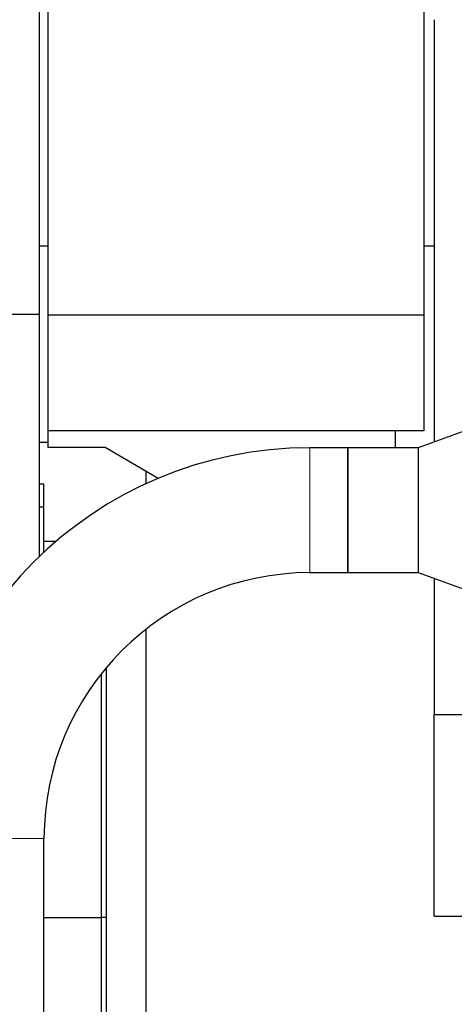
# Model space of a CAD drawing. Header units: inches. Extents: x 0 to 23760, y -13 to 16800.
# Tile 15 of 247: x 2111 to 2376, y 7054 to 7654. Entities that reach past the tile are written whole.
import ezdxf

# ---------------------------------------------------------------- set-up
doc = ezdxf.new("R2010")
doc.units = ezdxf.units.IN
doc.layers.add('1', color=7, linetype='Continuous', true_color=0xffffff)

msp = doc.modelspace()

# ---------------------------------------------------------------- linework, layer by layer
at = {"layer": '1', "color": 2, "linetype": 'Continuous', "lineweight": 25}
for p, q in [((2123.104, 7990.605), (2123.104, 7474.365)), ((2128.404, 7805.128), (2128.404, 7473.849)), ((2357.404, 7805.128), (2357.404, 7473.849)), ((2363.764, 7653.747), (2363.764, 7396.537)), ((2128.469, 7515.89), (2123.104, 7515.89)), ((2363.833, 7515.89), (2357.471, 7515.89)), ((2061.104, 7474.365), (2123.104, 7474.365)), ((2123.104, 7474.365), (2123.104, 7326.586)), ((2128.404, 7473.849), (2128.404, 7403.449)), ((2357.404, 7473.849), (2128.404, 7473.849)), ((2357.404, 7473.849), (2357.404, 7403.449)), ((2454.104, 7429.412), (2354.104, 7393.015)), ((2128.404, 7403.449), (2128.404, 7393.11)), ((2339.904, 7403.449), (2128.404, 7403.449)), ((2339.904, 7403.449), (2339.904, 7393.015)), ((2357.404, 7403.449), (2339.904, 7403.449)), ((2128.405, 7396.179), (2123.104, 7396.179)), ((2163.404, 7393.11), (2128.404, 7393.11)), ((2195.71, 7374.386), (2163.404, 7393.11)), ((2311.104, 7393.051), (2288.104, 7393.051)), ((2311.104, 7316.979), (2311.104, 7393.051)), ((2354.104, 7393.015), (2311.142, 7393.015)), ((2311.154, 7393.002), (2311.154, 7317.027)), ((2354.104, 7393.015), (2354.104, 7317.015)), ((2188.104, 7378.789), (2188.104, 7371.018)), ((2123.104, 7371.138), (2126.104, 7371.138)), ((2126.104, 7357.136), (2126.104, 7371.138)), ((2123.104, 7357.138), (2126.104, 7357.138)), ((2126.104, 7329.419), (2126.104, 7357.138)), ((2126.104, 7336.138), (2133.652, 7336.138)), ((2288.104, 7316.979), (2311.104, 7316.979)), ((2311.142, 7317.015), (2354.104, 7317.015)), ((2354.104, 7317.015), (2454.104, 7280.618)), ((2363.764, 7313.505), (2363.764, 7230.666)), ((2188.104, 7282.415), (2188.104, 6818.605)), ((2164.104, 7106.872), (2164.104, 7259.205)), ((2161.104, 7106.872), (2161.104, 7255.529)), ((2161.104, 7106.872), (2161.104, 7255.529)), ((2363.764, 7107.841), (2363.764, 7230.666)), ((2363.764, 7230.666), (2851.764, 7230.666)), ((2126.141, 6157.261), (2126.141, 7155.015)), ((2126.141, 7106.872), (2161.104, 7106.872)), ((2161.104, 6798.781), (2161.104, 7106.872)), ((2161.104, 6798.781), (2161.104, 7106.872)), ((2164.104, 7106.872), (2161.104, 7106.872)), ((2164.104, 6798.781), (2164.104, 7106.872)), ((2363.764, 7107.841), (2382.764, 7107.841))]:
    msp.add_line(p, q, dxfattribs=at)
at = {"layer": '1', "color": 110, "linetype": 'Continuous', "lineweight": 13}
for p, q in [((2288.104, 7393.051), (2288.104, 7316.979)), ((2050.068, 7155.015), (2126.141, 7155.015))]:
    msp.add_line(p, q, dxfattribs=at)
at = {"layer": '1', "color": 2, "linetype": 'Continuous', "lineweight": 25}
for radius in [238.036, 161.964]:
    msp.add_arc((2288.104, 7155.015), radius, 90, 180, dxfattribs=at)
for points in [[(2311.154, 7393.002), (2311.138, 7393.019), (2311.121, 7393.035), (2311.104, 7393.051)], [(2311.154, 7317.027), (2311.138, 7317.011), (2311.121, 7316.995), (2311.104, 7316.979)]]:
    msp.add_open_spline(points, degree=3, dxfattribs=at)

doc.saveas('drawing.dxf')
